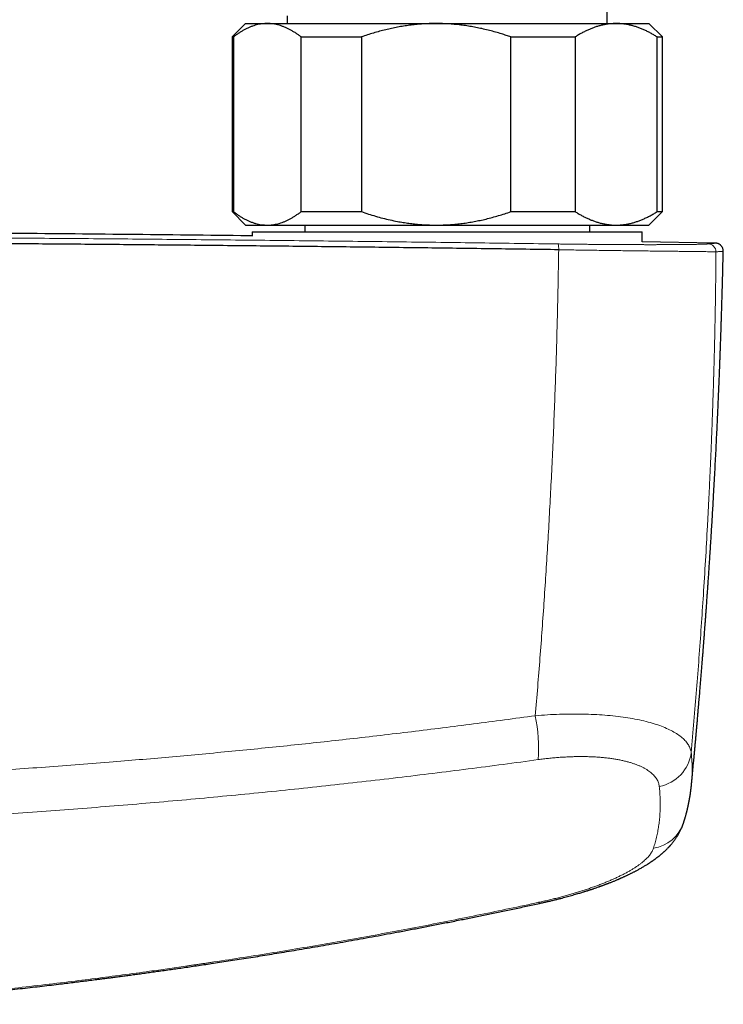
# Model space of a CAD drawing. Header units: millimetres. Extents: x 8 to 1269, y 12 to 684.
# Tile 20 of 50: x 691 to 744, y 313 to 386. Entities that reach past the tile are written whole.
import ezdxf

# ---------------------------------------------------------------- set-up
doc = ezdxf.new("R2010")
doc.units = ezdxf.units.MM

msp = doc.modelspace()

# ---------------------------------------------------------------- linework, layer by layer
at = {"color": 7, "linetype": 'Continuous', "lineweight": 30}
for p, q in [((734.9, 385.673), (734.9, 394.393)), ((711.1, 386.243), (711.1, 385.673)), ((708, 385.673), (707, 384.673)), ((708, 385.673), (709.616, 385.673)), ((709.616, 385.673), (722.174, 385.673)), ((722.174, 385.673), (735.558, 385.673)), ((735.558, 385.673), (738, 385.673)), ((739, 384.673), (738, 385.673)), ((707, 384.673), (707, 371.673)), ((707, 384.673), (707.102, 384.673)), ((707.102, 384.673), (707.102, 371.673)), ((712.13, 384.673), (716.614, 384.673)), ((712.13, 371.673), (712.13, 384.673)), ((716.614, 384.673), (716.614, 371.673)), ((727.733, 371.673), (727.733, 384.673)), ((727.733, 384.673), (732.512, 384.673)), ((732.512, 384.673), (732.512, 371.673)), ((738.603, 371.673), (738.603, 384.673)), ((738.603, 384.673), (739, 384.673)), ((739, 371.673), (739, 384.673)), ((707, 371.673), (708, 370.673)), ((707, 371.673), (707.102, 371.673)), ((712.13, 371.673), (716.614, 371.673)), ((727.733, 371.673), (732.512, 371.673)), ((738, 370.673), (739, 371.673)), ((738.603, 371.673), (739, 371.673)), ((708, 370.673), (709.616, 370.673)), ((708.5, 370.173), (708.5, 369.858)), ((708.5, 370.173), (708.5, 369.858)), ((708.5, 370.173), (737.5, 370.173)), ((709.616, 370.673), (722.174, 370.673)), ((712.4, 370.673), (712.4, 370.173)), ((722.174, 370.673), (735.558, 370.673)), ((733.6, 370.173), (733.6, 370.673)), ((735.558, 370.673), (738, 370.673)), ((737.5, 369.423), (737.5, 370.173)), ((737.5, 369.423), (737.5, 370.173)), ((742.921, 369.333), (737.5, 369.433)), ((742.921, 369.334), (742.924, 369.334)), ((743.524, 368.719), (743.524, 368.719)), ((741.158, 329.026), (741.156, 329.01))]:
    msp.add_line(p, q, dxfattribs=at)
at = {"color": 252, "linetype": 'Continuous', "lineweight": 0, "flags": 128}
msp.add_lwpolyline([(729.794, 320.278), (729.809, 320.253), (729.822, 320.232), (729.834, 320.217), (729.846, 320.206), (729.856, 320.201), (729.865, 320.2), (729.866, 320.2)], dxfattribs=at)
at = {"color": 252, "linetype": 'Continuous', "lineweight": 0}
for centre, radius, start, end in [((742.384, 368.674), 0.599, 1.0599, 88.68912), ((730.173, 368.93), 1.116, 355.25155, 17.69355), ((716.665, 331.678), 13.121, 356.58745, 10.93471), ((738.235, 331.782), 2.927, 280.44271, 352.85931), ((737.9, 327.084), 2.816, 278.8509, 341.22932)]:
    msp.add_arc(centre, radius, start, end, dxfattribs=at)
at = {"color": 7, "linetype": 'Continuous', "lineweight": 30}
for points, knots in [([(709.616, 385.673), (709.587, 385.673), (709.49, 385.672), (709.326, 385.662), (709.123, 385.636), (708.92, 385.596), (708.718, 385.544), (708.515, 385.479), (708.313, 385.4), (708.109, 385.309), (707.906, 385.204), (707.703, 385.088), (707.502, 384.961), (707.301, 384.823), (707.168, 384.723), (707.102, 384.673)], [0, 0, 0, 0, 0.034083, 0.113155, 0.192244, 0.271316, 0.350997, 0.430695, 0.510379, 0.591744, 0.673124, 0.754492, 0.836323, 0.918166, 1, 1, 1, 1]), ([(712.13, 384.673), (712.064, 384.723), (711.931, 384.824), (711.73, 384.962), (711.527, 385.09), (711.323, 385.206), (711.117, 385.312), (710.91, 385.404), (710.703, 385.484), (710.492, 385.551), (710.277, 385.605), (710.057, 385.644), (709.837, 385.669), (709.69, 385.672), (709.616, 385.673)], [0, 0, 0, 0, 0.082025, 0.164072, 0.246116, 0.328135, 0.410674, 0.493213, 0.574834, 0.656455, 0.742321, 0.82823, 0.914137, 1, 1, 1, 1]), ([(722.174, 385.673), (722.109, 385.673), (721.896, 385.672), (721.534, 385.662), (721.089, 385.636), (720.644, 385.597), (720.199, 385.546), (719.753, 385.481), (719.308, 385.403), (718.865, 385.313), (718.417, 385.211), (717.967, 385.095), (717.512, 384.965), (717.061, 384.826), (716.763, 384.724), (716.614, 384.673)], [0, 0, 0, 0, 0.0340833, 0.1126914, 0.1913334, 0.2699769, 0.3485872, 0.4282327, 0.5079082, 0.5875871, 0.6672373, 0.7504129, 0.8336137, 0.9168187, 1, 1, 1, 1]), ([(727.733, 384.673), (727.618, 384.713), (727.389, 384.791), (727.01, 384.912), (726.595, 385.035), (726.144, 385.157), (725.694, 385.266), (725.247, 385.363), (724.802, 385.446), (724.347, 385.518), (723.881, 385.579), (723.405, 385.625), (722.961, 385.654), (722.55, 385.67), (722.299, 385.672), (722.174, 385.673)], [0, 0, 0, 0, 0.064071, 0.128143, 0.210472, 0.292814, 0.375141, 0.454854, 0.53458, 0.614291, 0.698599, 0.782926, 0.867233, 0.933616, 1, 1, 1, 1]), ([(735.558, 385.673), (735.525, 385.673), (735.41, 385.672), (735.213, 385.662), (734.967, 385.637), (734.721, 385.598), (734.475, 385.545), (734.23, 385.48), (733.986, 385.402), (733.745, 385.313), (733.502, 385.211), (733.255, 385.096), (733.006, 384.966), (732.758, 384.826), (732.594, 384.724), (732.512, 384.673)], [0, 0, 0, 0, 0.031425, 0.110773, 0.190157, 0.269542, 0.348893, 0.42894, 0.508988, 0.58762, 0.666253, 0.749675, 0.833122, 0.916573, 1, 1, 1, 1]), ([(738.603, 384.673), (738.522, 384.723), (738.361, 384.824), (738.118, 384.962), (737.873, 385.09), (737.625, 385.206), (737.376, 385.312), (737.125, 385.404), (736.874, 385.484), (736.618, 385.551), (736.357, 385.605), (736.091, 385.644), (735.825, 385.669), (735.647, 385.672), (735.558, 385.673)], [0, 0, 0, 0, 0.082025, 0.164072, 0.246116, 0.328135, 0.410674, 0.493213, 0.574834, 0.656455, 0.742321, 0.82823, 0.914137, 1, 1, 1, 1]), ([(707.102, 371.673), (707.169, 371.623), (707.301, 371.523), (707.502, 371.385), (707.705, 371.257), (707.909, 371.14), (708.116, 371.035), (708.324, 370.941), (708.536, 370.86), (708.749, 370.793), (708.965, 370.74), (709.181, 370.702), (709.399, 370.678), (709.544, 370.675), (709.616, 370.673)], [0, 0, 0, 0, 0.081977, 0.163964, 0.245939, 0.32836, 0.410794, 0.493213, 0.577312, 0.661429, 0.745527, 0.830344, 0.915183, 1, 1, 1, 1]), ([(709.616, 370.673), (709.645, 370.673), (709.742, 370.674), (709.907, 370.685), (710.11, 370.711), (710.312, 370.75), (710.514, 370.802), (710.717, 370.868), (710.917, 370.945), (711.116, 371.034), (711.316, 371.136), (711.519, 371.252), (711.724, 371.381), (711.928, 371.521), (712.063, 371.622), (712.13, 371.673)], [0, 0, 0, 0, 0.034083, 0.113223, 0.192397, 0.271573, 0.350714, 0.430546, 0.510378, 0.588808, 0.667237, 0.750413, 0.833614, 0.916819, 1, 1, 1, 1]), ([(716.614, 371.673), (716.789, 371.614), (717.139, 371.495), (717.67, 371.334), (718.205, 371.188), (718.748, 371.058), (719.254, 370.953), (719.721, 370.871), (720.148, 370.808), (720.576, 370.756), (720.992, 370.718), (721.395, 370.692), (721.784, 370.676), (722.044, 370.674), (722.174, 370.673)], [0, 0, 0, 0, 0.097601, 0.195201, 0.293119, 0.391036, 0.490045, 0.56602, 0.642022, 0.718021, 0.793993, 0.862658, 0.931335, 1, 1, 1, 1]), ([(722.174, 370.673), (722.238, 370.673), (722.449, 370.674), (722.805, 370.685), (723.243, 370.709), (723.679, 370.747), (724.118, 370.797), (724.559, 370.86), (725.003, 370.936), (725.444, 371.025), (725.893, 371.127), (726.35, 371.243), (726.815, 371.375), (727.276, 371.517), (727.581, 371.621), (727.733, 371.673)], [0, 0, 0, 0, 0.034083, 0.111258, 0.188466, 0.265674, 0.342852, 0.422048, 0.501274, 0.580504, 0.659705, 0.744763, 0.829847, 0.914936, 1, 1, 1, 1]), ([(732.512, 371.673), (732.59, 371.625), (732.746, 371.527), (732.982, 371.393), (733.22, 371.268), (733.46, 371.154), (733.702, 371.05), (733.947, 370.957), (734.194, 370.877), (734.445, 370.808), (734.697, 370.753), (734.95, 370.712), (735.205, 370.685), (735.407, 370.674), (735.525, 370.673), (735.558, 370.673)], [0, 0, 0, 0, 0.079493, 0.158995, 0.238486, 0.318381, 0.398288, 0.47818, 0.559585, 0.641006, 0.722409, 0.804459, 0.886527, 0.968575, 1, 1, 1, 1]), ([(735.558, 370.673), (735.642, 370.675), (735.812, 370.677), (736.066, 370.7), (736.32, 370.735), (736.574, 370.785), (736.827, 370.849), (737.079, 370.927), (737.328, 371.016), (737.579, 371.12), (737.834, 371.237), (738.092, 371.371), (738.349, 371.515), (738.518, 371.62), (738.603, 371.673)], [0, 0, 0, 0, 0.081816, 0.16367, 0.245526, 0.327345, 0.409934, 0.492524, 0.573549, 0.654574, 0.740914, 0.827281, 0.913654, 1, 1, 1, 1]), ([(708.5, 369.869), (708.404, 369.871), (705.319, 369.911), (699.244, 369.975), (690.447, 370.058), (681.82, 370.124), (673.364, 370.174), (664.908, 370.21), (656.452, 370.231), (647.825, 370.239), (639.027, 370.231), (630.059, 370.207), (621.09, 370.167), (612.122, 370.111), (603.154, 370.038), (594.946, 369.958), (589.729, 369.896), (587.5, 369.87)], [0, 0, 0, 0, 0.002383, 0.0765, 0.150617, 0.2205, 0.290383, 0.360266, 0.43015, 0.500033, 0.574152, 0.648271, 0.72239, 0.796508, 0.870626, 0.944743, 1, 1, 1, 1]), ([(731.285, 368.837), (729.665, 368.86), (726.425, 368.907), (721.562, 368.971), (716.696, 369.031), (711.828, 369.087), (706.958, 369.139), (702.179, 369.186), (697.49, 369.229), (692.893, 369.266), (688.295, 369.3), (683.695, 369.331), (679.094, 369.357), (674.492, 369.38), (669.89, 369.4), (665.287, 369.415), (660.683, 369.427), (656.106, 369.436), (651.557, 369.44), (647.034, 369.441), (642.512, 369.439), (637.963, 369.433), (633.386, 369.423), (628.782, 369.41), (624.179, 369.393), (619.577, 369.372), (615.003, 369.347), (610.457, 369.32), (605.94, 369.289), (601.424, 369.254), (596.879, 369.216), (592.305, 369.173), (587.701, 369.127), (583.1, 369.077), (578.5, 369.023), (573.902, 368.966), (569.307, 368.905), (566.246, 368.861), (564.715, 368.84)], [0, 0, 0, 0, 0.0292677, 0.0585355, 0.0878036, 0.1170719, 0.1463404, 0.1756091, 0.2032055, 0.230802, 0.2583986, 0.2859954, 0.3135923, 0.3411894, 0.3687865, 0.3963837, 0.423981, 0.4515783, 0.4786829, 0.5057876, 0.5328922, 0.5599969, 0.5875944, 0.6151918, 0.6427893, 0.6703867, 0.697984, 0.7250885, 0.7521929, 0.7792972, 0.8064015, 0.8340588, 0.8617159, 0.889373, 0.9170299, 0.9446868, 0.9723434, 1, 1, 1, 1]), ([(743.525, 368.719), (743.525, 368.745), (743.524, 368.795), (743.512, 368.868), (743.492, 368.934), (743.468, 368.993), (743.44, 369.044), (743.408, 369.092), (743.374, 369.133), (743.34, 369.168), (743.317, 369.188), (743.304, 369.199), (743.292, 369.208), (743.276, 369.22), (743.256, 369.235), (743.233, 369.249), (743.207, 369.263), (743.18, 369.277), (743.15, 369.29), (743.117, 369.302), (743.082, 369.312), (743.045, 369.321), (743.006, 369.328), (742.965, 369.333), (742.938, 369.334), (742.924, 369.334)], [0, 0, 0, 0, 0.037901, 0.074311, 0.108707, 0.140663, 0.169872, 0.196145, 0.229779, 0.255654, 0.27356, 0.279535, 0.283574, 0.300362, 0.324281, 0.355856, 0.395301, 0.442718, 0.498157, 0.561647, 0.633197, 0.712813, 0.800489, 0.896221, 1, 1, 1, 1]), ([(741.159, 329.025), (741.16, 329.034), (741.163, 329.059), (741.168, 329.122), (741.178, 329.216), (741.189, 329.34), (741.202, 329.473), (741.215, 329.609), (741.229, 329.76), (741.245, 329.925), (741.262, 330.104), (741.279, 330.287), (741.298, 330.482), (741.317, 330.693), (741.339, 330.923), (741.362, 331.17), (741.386, 331.435), (741.412, 331.715), (741.438, 332.005), (741.465, 332.3), (741.491, 332.591), (741.517, 332.878), (741.544, 333.186), (741.573, 333.511), (741.603, 333.851), (741.631, 334.174), (741.656, 334.466), (741.679, 334.729), (741.699, 334.966), (741.719, 335.198), (741.739, 335.431), (741.759, 335.668), (741.788, 336.018), (741.827, 336.488), (741.876, 337.083), (741.926, 337.694), (741.964, 338.173), (741.99, 338.506), (742.004, 338.682), (742.017, 338.841), (742.028, 338.982), (742.037, 339.098), (742.044, 339.191), (742.05, 339.264), (742.055, 339.326), (742.059, 339.379), (742.062, 339.425), (742.067, 339.49), (742.074, 339.585), (742.084, 339.709), (742.094, 339.845), (742.106, 339.991), (742.118, 340.149), (742.131, 340.33), (742.147, 340.535), (742.164, 340.766), (742.183, 341.014), (742.202, 341.277), (742.222, 341.555), (742.244, 341.849), (742.266, 342.159), (742.29, 342.485), (742.314, 342.826), (742.339, 343.184), (742.365, 343.556), (742.392, 343.937), (742.418, 344.325), (742.445, 344.72), (742.472, 345.128), (742.5, 345.551), (742.529, 345.982), (742.557, 346.42), (742.585, 346.861), (742.613, 347.305), (742.64, 347.746), (742.667, 348.183), (742.698, 348.697), (742.733, 349.285), (742.772, 349.946), (742.813, 350.668), (742.856, 351.449), (742.901, 352.285), (742.944, 353.103), (742.985, 353.901), (743.023, 354.681), (743.06, 355.443), (743.094, 356.185), (743.126, 356.881), (743.154, 357.532), (743.175, 358.019), (743.19, 358.371), (743.199, 358.59), (743.208, 358.797), (743.216, 358.996), (743.224, 359.186), (743.231, 359.367), (743.237, 359.534), (743.243, 359.686), (743.249, 359.823), (743.254, 359.944), (743.258, 360.048), (743.261, 360.138), (743.264, 360.214), (743.266, 360.278), (743.268, 360.325), (743.27, 360.366), (743.271, 360.406), (743.273, 360.458), (743.276, 360.522), (743.279, 360.598), (743.282, 360.686), (743.286, 360.79), (743.29, 360.911), (743.296, 361.051), (743.301, 361.208), (743.308, 361.381), (743.314, 361.563), (743.321, 361.755), (743.328, 361.956), (743.336, 362.169), (743.343, 362.397), (743.352, 362.638), (743.36, 362.892), (743.369, 363.17), (743.379, 363.472), (743.39, 363.8), (743.401, 364.144), (743.412, 364.504), (743.423, 364.881), (743.435, 365.274), (743.447, 365.684), (743.458, 366.111), (743.47, 366.554), (743.482, 367.011), (743.494, 367.481), (743.506, 367.965), (743.516, 368.379), (743.522, 368.632), (743.524, 368.719)], [0, 0, 0, 0, 0.00067, 0.001849, 0.00461, 0.007689, 0.011024, 0.014405, 0.017813, 0.022198, 0.026627, 0.031101, 0.035848, 0.04106, 0.046738, 0.05288, 0.05935, 0.066267, 0.073559, 0.080739, 0.088041, 0.095118, 0.101971, 0.110799, 0.119226, 0.127254, 0.134885, 0.141048, 0.146927, 0.152698, 0.158544, 0.164465, 0.170461, 0.184891, 0.199737, 0.214998, 0.230675, 0.235491, 0.239878, 0.243834, 0.247359, 0.250454, 0.252507, 0.254314, 0.255876, 0.257191, 0.258264, 0.259304, 0.262087, 0.265334, 0.268626, 0.272281, 0.276233, 0.280465, 0.285867, 0.291666, 0.297862, 0.304454, 0.311443, 0.318829, 0.326612, 0.334791, 0.343368, 0.352341, 0.361712, 0.371479, 0.381052, 0.390978, 0.401258, 0.411891, 0.422876, 0.433779, 0.44499, 0.456203, 0.467311, 0.478315, 0.489213, 0.506128, 0.522785, 0.539183, 0.560741, 0.581835, 0.602466, 0.622634, 0.64234, 0.661583, 0.680363, 0.698682, 0.714419, 0.729798, 0.735664, 0.74122, 0.746459, 0.751382, 0.756342, 0.760933, 0.765155, 0.769007, 0.77249, 0.775603, 0.7782, 0.780469, 0.782409, 0.784021, 0.785304, 0.786072, 0.787082, 0.788402, 0.79003, 0.791968, 0.794215, 0.796771, 0.79994, 0.803512, 0.807507, 0.811924, 0.816764, 0.821531, 0.826647, 0.832113, 0.837928, 0.844094, 0.850609, 0.857475, 0.865431, 0.873812, 0.882617, 0.891846, 0.901499, 0.911578, 0.922081, 0.93301, 0.944365, 0.956145, 0.96813, 0.980526, 0.993333, 1, 1, 1, 1]), ([(740.567, 326.177), (740.571, 326.191), (740.58, 326.216), (740.591, 326.253), (740.601, 326.284), (740.61, 326.311), (740.617, 326.333), (740.622, 326.351), (740.629, 326.373), (740.637, 326.399), (740.647, 326.431), (740.657, 326.464), (740.667, 326.496), (740.675, 326.526), (740.684, 326.553), (740.692, 326.583), (740.704, 326.624), (740.719, 326.678), (740.738, 326.742), (740.753, 326.799), (740.766, 326.847), (740.776, 326.885), (740.787, 326.925), (740.797, 326.965), (740.807, 327.003), (740.816, 327.037), (740.823, 327.067), (740.83, 327.093), (740.835, 327.115), (740.84, 327.135), (740.846, 327.16), (740.853, 327.19), (740.862, 327.224), (740.87, 327.26), (740.879, 327.298), (740.889, 327.342), (740.9, 327.392), (740.912, 327.446), (740.924, 327.502), (740.935, 327.551), (740.943, 327.592), (740.949, 327.622), (740.955, 327.65), (740.961, 327.68), (740.967, 327.712), (740.974, 327.748), (740.982, 327.789), (740.991, 327.834), (741, 327.88), (741.008, 327.925), (741.016, 327.972), (741.025, 328.024), (741.034, 328.077), (741.043, 328.13), (741.052, 328.183), (741.06, 328.237), (741.068, 328.288), (741.075, 328.336), (741.082, 328.382), (741.089, 328.431), (741.096, 328.478), (741.101, 328.52), (741.106, 328.554), (741.11, 328.585), (741.113, 328.611), (741.116, 328.634), (741.119, 328.655), (741.121, 328.676), (741.124, 328.701), (741.128, 328.731), (741.132, 328.767), (741.137, 328.808), (741.142, 328.854), (741.147, 328.906), (741.153, 328.964), (741.157, 329.004), (741.159, 329.025)], [0, 0, 0, 0, 0.014748, 0.027809, 0.039181, 0.048865, 0.056862, 0.063171, 0.068768, 0.079703, 0.091513, 0.103802, 0.115661, 0.125967, 0.135171, 0.145615, 0.157628, 0.179541, 0.202954, 0.226906, 0.240581, 0.253924, 0.267702, 0.283487, 0.296248, 0.308557, 0.31927, 0.328385, 0.335904, 0.342655, 0.350128, 0.361631, 0.37448, 0.387158, 0.399075, 0.415389, 0.433041, 0.452092, 0.472039, 0.492306, 0.504054, 0.514475, 0.523845, 0.534019, 0.545348, 0.557829, 0.571232, 0.588759, 0.604842, 0.619717, 0.635151, 0.654689, 0.673561, 0.690907, 0.709183, 0.728818, 0.747549, 0.762398, 0.77816, 0.795364, 0.813676, 0.82691, 0.838687, 0.849006, 0.858651, 0.865455, 0.87257, 0.879996, 0.888156, 0.89844, 0.910955, 0.924798, 0.940624, 0.958433, 0.978225, 1, 1, 1, 1]), ([(729.866, 320.2), (729.964, 320.222), (730.156, 320.264), (730.437, 320.328), (730.706, 320.391), (730.961, 320.453), (731.203, 320.513), (731.431, 320.571), (731.645, 320.627), (731.847, 320.682), (732.048, 320.737), (732.246, 320.792), (732.44, 320.847), (732.618, 320.899), (732.779, 320.947), (732.925, 320.991), (733.053, 321.031), (733.165, 321.065), (733.26, 321.095), (733.343, 321.122), (733.404, 321.141), (733.447, 321.155), (733.475, 321.164), (733.5, 321.172), (733.521, 321.179), (733.542, 321.186), (733.568, 321.194), (733.606, 321.207), (733.657, 321.224), (733.721, 321.245), (733.793, 321.269), (733.868, 321.294), (733.959, 321.325), (734.063, 321.361), (734.181, 321.402), (734.277, 321.436), (734.349, 321.461), (734.395, 321.478), (734.436, 321.493), (734.471, 321.505), (734.502, 321.517), (734.536, 321.529), (734.577, 321.544), (734.628, 321.563), (734.688, 321.585), (734.749, 321.608), (734.816, 321.634), (734.885, 321.66), (734.953, 321.686), (735.012, 321.709), (735.079, 321.735), (735.16, 321.767), (735.254, 321.804), (735.352, 321.844), (735.45, 321.884), (735.549, 321.925), (735.633, 321.961), (735.698, 321.988), (735.743, 322.007), (735.78, 322.023), (735.813, 322.038), (735.852, 322.055), (735.902, 322.077), (735.965, 322.104), (736.035, 322.136), (736.113, 322.171), (736.196, 322.208), (736.279, 322.247), (736.358, 322.284), (736.436, 322.321), (736.514, 322.358), (736.594, 322.397), (736.673, 322.436), (736.752, 322.476), (736.833, 322.517), (736.912, 322.558), (736.988, 322.597), (737.066, 322.638), (737.15, 322.684), (737.248, 322.737), (737.354, 322.797), (737.466, 322.86), (737.574, 322.923), (737.674, 322.983), (737.78, 323.047), (737.895, 323.119), (737.992, 323.182), (738.06, 323.226), (738.102, 323.254), (738.147, 323.284), (738.192, 323.315), (738.235, 323.344), (738.276, 323.372), (738.316, 323.401), (738.358, 323.43), (738.399, 323.46), (738.434, 323.485), (738.463, 323.506), (738.487, 323.524), (738.513, 323.544), (738.55, 323.571), (738.594, 323.604), (738.641, 323.641), (738.685, 323.675), (738.728, 323.709), (738.773, 323.745), (738.823, 323.786), (738.877, 323.83), (738.929, 323.874), (738.981, 323.918), (739.03, 323.962), (739.08, 324.006), (739.126, 324.048), (739.174, 324.092), (739.223, 324.139), (739.275, 324.189), (739.33, 324.243), (739.382, 324.295), (739.427, 324.341), (739.465, 324.381), (739.499, 324.417), (739.534, 324.455), (739.571, 324.496), (739.611, 324.542), (739.662, 324.601), (739.719, 324.668), (739.776, 324.739), (739.829, 324.805), (739.879, 324.871), (739.929, 324.939), (739.979, 325.011), (740.052, 325.117), (740.144, 325.261), (740.252, 325.448), (740.336, 325.61), (740.396, 325.739), (740.436, 325.83), (740.465, 325.898), (740.483, 325.944), (740.493, 325.97), (740.503, 325.995), (740.514, 326.026), (740.528, 326.065), (740.547, 326.117), (740.56, 326.156), (740.567, 326.177)], [0, 0, 0, 0, 0.0196418, 0.0385041, 0.0565876, 0.0738924, 0.0904182, 0.1058905, 0.1206106, 0.134578, 0.147792, 0.1625396, 0.1762172, 0.1888234, 0.200357, 0.2108165, 0.2202007, 0.228154, 0.2351401, 0.2411979, 0.2463288, 0.2486463, 0.2507092, 0.2525174, 0.2540709, 0.2553839, 0.2571094, 0.2599452, 0.2637395, 0.2684932, 0.2740681, 0.279748, 0.2854315, 0.2943701, 0.3033183, 0.312223, 0.316258, 0.3198407, 0.3229703, 0.3256466, 0.3278691, 0.3303019, 0.333456, 0.3374464, 0.3422735, 0.347267, 0.3518345, 0.3582213, 0.3635254, 0.3679435, 0.3723706, 0.3795661, 0.3874203, 0.395285, 0.4034007, 0.4115985, 0.4198115, 0.4242701, 0.4280214, 0.431049, 0.4335731, 0.4364786, 0.4410008, 0.4463387, 0.4523856, 0.4592321, 0.4664254, 0.4739348, 0.4810501, 0.487538, 0.4947075, 0.5019551, 0.5091635, 0.5162983, 0.523722, 0.5314478, 0.538566, 0.5449834, 0.5535486, 0.5627309, 0.5733198, 0.5846588, 0.5958058, 0.6058432, 0.6149927, 0.6284537, 0.6418297, 0.645667, 0.6501743, 0.6553247, 0.6603419, 0.6648926, 0.6692566, 0.6738258, 0.6784012, 0.6831006, 0.6875895, 0.6904093, 0.6927848, 0.6957245, 0.699367, 0.7053144, 0.7108179, 0.7158079, 0.7207723, 0.7258295, 0.7319036, 0.7385485, 0.7452664, 0.7508315, 0.7573124, 0.7635851, 0.7692383, 0.7747324, 0.7809259, 0.7881036, 0.795462, 0.8025237, 0.808581, 0.8131123, 0.8176677, 0.8223461, 0.8272694, 0.832912, 0.8391848, 0.8485838, 0.8568922, 0.8642698, 0.8715227, 0.8792447, 0.8871023, 0.8950009, 0.9136057, 0.9324837, 0.9516745, 0.9605205, 0.9691701, 0.9768709, 0.9792613, 0.9816033, 0.9838971, 0.986342, 0.9897909, 0.9943428, 1, 1, 1, 1]), ([(679.186, 312.69), (679.312, 312.7), (679.579, 312.722), (679.983, 312.755), (680.394, 312.789), (680.791, 312.823), (681.174, 312.856), (681.54, 312.887), (681.89, 312.918), (682.222, 312.947), (682.54, 312.976), (682.85, 313.004), (683.159, 313.032), (684.101, 313.118), (685.179, 313.22), (686.391, 313.34), (687.107, 313.412), (687.823, 313.486), (688.539, 313.561), (689.254, 313.637), (689.965, 313.714), (690.688, 313.793), (691.418, 313.875), (692.153, 313.959), (692.869, 314.042), (693.567, 314.124), (694.205, 314.201), (694.785, 314.271), (695.309, 314.335), (695.821, 314.399), (696.321, 314.462), (696.744, 314.515), (697.1, 314.561), (697.398, 314.599), (697.714, 314.64), (698.048, 314.683), (698.399, 314.729), (698.767, 314.778), (699.154, 314.829), (699.557, 314.883), (699.979, 314.94), (700.418, 315), (700.874, 315.063), (701.348, 315.129), (701.839, 315.198), (702.333, 315.267), (702.829, 315.338), (703.326, 315.41), (703.837, 315.484), (704.363, 315.561), (704.904, 315.641), (705.476, 315.727), (706.081, 315.819), (706.719, 315.916), (707.375, 316.018), (708.048, 316.123), (708.734, 316.232), (709.433, 316.343), (710.145, 316.459), (710.873, 316.578), (711.623, 316.703), (712.395, 316.832), (713.19, 316.968), (714.001, 317.107), (714.83, 317.252), (715.676, 317.402), (716.54, 317.556), (717.42, 317.716), (718.318, 317.881), (719.233, 318.052), (720.165, 318.228), (721.115, 318.409), (722.081, 318.597), (723.064, 318.79), (724.036, 318.984), (724.996, 319.178), (725.942, 319.371), (726.903, 319.57), (727.878, 319.775), (728.867, 319.985), (729.531, 320.128), (729.865, 320.2)], [0, 0, 0, 0, 0.007377, 0.015679, 0.023668, 0.031483, 0.038973, 0.04614, 0.052983, 0.059503, 0.065613, 0.071661, 0.077709, 0.083757, 0.126959, 0.140986, 0.155013, 0.169041, 0.183069, 0.197097, 0.211098, 0.224849, 0.239629, 0.254048, 0.268107, 0.281804, 0.295141, 0.305678, 0.315978, 0.326042, 0.335869, 0.345461, 0.350978, 0.356842, 0.363052, 0.369609, 0.376513, 0.383763, 0.39136, 0.399304, 0.407594, 0.416231, 0.425215, 0.434545, 0.444223, 0.454247, 0.46374, 0.473525, 0.483601, 0.493968, 0.504628, 0.515578, 0.52783, 0.540427, 0.55337, 0.566659, 0.580294, 0.594022, 0.608083, 0.622479, 0.637209, 0.652583, 0.668306, 0.684377, 0.700796, 0.717564, 0.73468, 0.752146, 0.76996, 0.788124, 0.806637, 0.8255, 0.844713, 0.864277, 0.884191, 0.902754, 0.921612, 0.940765, 0.960214, 0.979959, 1, 1, 1, 1])]:
    msp.add_open_spline(points, degree=3, knots=knots, dxfattribs=at)
at = {"color": 252, "linetype": 'Continuous', "lineweight": 0}
for points, knots in [([(731.236, 369.269), (729.3, 369.296), (725.428, 369.351), (719.615, 369.425), (713.798, 369.494), (707.979, 369.557), (702.156, 369.614), (696.331, 369.665), (690.503, 369.711), (684.907, 369.749), (679.542, 369.78), (674.409, 369.806), (669.275, 369.827), (664.346, 369.842), (659.621, 369.854), (655.283, 369.861), (651.867, 369.864), (649.702, 369.865), (648.749, 369.865), (648.364, 369.865), (648.222, 369.865), (648.177, 369.865), (648.133, 369.865), (648.089, 369.865), (648.044, 369.865), (647.883, 369.865), (647.593, 369.865), (647.161, 369.865), (646.692, 369.865), (646.185, 369.865), (645.642, 369.864), (645.073, 369.864), (644.48, 369.864), (643.865, 369.863), (643.217, 369.863), (642.535, 369.862), (641.791, 369.862), (640.982, 369.861), (640.104, 369.86), (639.185, 369.858), (638.224, 369.857), (637.222, 369.855), (636.18, 369.853), (635.095, 369.851), (633.99, 369.848), (632.864, 369.845), (631.719, 369.842), (630.536, 369.839), (629.317, 369.835), (628.06, 369.831), (626.792, 369.827), (625.513, 369.822), (624.226, 369.817), (622.906, 369.811), (621.553, 369.805), (620.166, 369.799), (618.747, 369.792), (617.295, 369.785), (615.809, 369.777), (614.291, 369.768), (612.686, 369.759), (610.992, 369.748), (609.281, 369.737), (608.081, 369.729), (607.405, 369.724), (607.192, 369.723), (606.979, 369.721), (606.765, 369.72), (606.551, 369.718), (605.709, 369.712), (604.255, 369.702), (602.205, 369.686), (600.202, 369.67), (598.245, 369.654), (596.345, 369.637), (594.502, 369.62), (592.715, 369.604), (590.973, 369.587), (589.265, 369.57), (587.591, 369.553), (585.951, 369.536), (584.359, 369.519), (582.812, 369.502), (581.312, 369.485), (579.859, 369.468), (578.452, 369.451), (577.092, 369.435), (575.778, 369.419), (574.51, 369.403), (573.289, 369.387), (572.114, 369.372), (570.985, 369.357), (569.931, 369.343), (568.95, 369.33), (568.037, 369.317), (567.164, 369.305), (566.329, 369.294), (565.533, 369.282), (565.016, 369.275), (564.764, 369.271)], [0, 0, 0, 0, 0.034999, 0.069998, 0.104998, 0.139997, 0.174997, 0.209997, 0.244997, 0.279997, 0.310798, 0.341598, 0.372398, 0.403199, 0.430303, 0.457407, 0.481259, 0.491754, 0.496371, 0.498403, 0.498669, 0.498935, 0.499201, 0.499467, 0.499733, 0.5, 0.502366, 0.504956, 0.50777, 0.510807, 0.514068, 0.517552, 0.521042, 0.524731, 0.528619, 0.532705, 0.536991, 0.542008, 0.547273, 0.552785, 0.558545, 0.564553, 0.570808, 0.57731, 0.584061, 0.590705, 0.597573, 0.604664, 0.611979, 0.619518, 0.62728, 0.634803, 0.642526, 0.650446, 0.658566, 0.666885, 0.675402, 0.684118, 0.693032, 0.702146, 0.711458, 0.721931, 0.732644, 0.742271, 0.743546, 0.744823, 0.746104, 0.747388, 0.748675, 0.749966, 0.762554, 0.774865, 0.786899, 0.798655, 0.810135, 0.82114, 0.831878, 0.842348, 0.852551, 0.862687, 0.872544, 0.882124, 0.891424, 0.900447, 0.909191, 0.917657, 0.925845, 0.933754, 0.941385, 0.948738, 0.955812, 0.962608, 0.969126, 0.974857, 0.980353, 0.985615, 0.990644, 0.995439, 1, 1, 1, 1]), ([(742.398, 369.273), (742.379, 369.272), (742.342, 369.269), (742.264, 369.264), (742.17, 369.259), (742.058, 369.255), (741.93, 369.251), (741.787, 369.247), (741.629, 369.243), (741.455, 369.24), (741.264, 369.236), (741.056, 369.233), (740.832, 369.23), (740.591, 369.227), (740.336, 369.225), (740.089, 369.223), (739.855, 369.221), (739.639, 369.22), (739.391, 369.219), (739.166, 369.218), (739.009, 369.218), (738.952, 369.217), (738.939, 369.217), (738.925, 369.217), (738.911, 369.217), (738.897, 369.217), (738.883, 369.217), (738.869, 369.217), (738.849, 369.217), (738.82, 369.217), (738.78, 369.217), (738.731, 369.217), (738.667, 369.217), (738.587, 369.217), (738.488, 369.217), (738.374, 369.216), (738.245, 369.216), (738.101, 369.216), (737.94, 369.216), (737.802, 369.216), (737.693, 369.217), (737.617, 369.217), (737.539, 369.217), (737.458, 369.217), (737.374, 369.217), (737.291, 369.217), (737.214, 369.217), (737.101, 369.218), (736.95, 369.218), (736.749, 369.219), (736.544, 369.22), (736.337, 369.22), (736.137, 369.221), (735.951, 369.222), (735.78, 369.223), (735.659, 369.224), (735.58, 369.224), (735.54, 369.225), (735.501, 369.225), (735.462, 369.225), (735.424, 369.225), (735.278, 369.226), (735.021, 369.228), (734.65, 369.231), (734.274, 369.234), (733.893, 369.237), (733.507, 369.241), (733.125, 369.245), (732.747, 369.249), (732.373, 369.254), (731.996, 369.259), (731.617, 369.264), (731.363, 369.267), (731.236, 369.269)], [0, 0, 0, 0, 0.028163, 0.056287, 0.084378, 0.112439, 0.140474, 0.167987, 0.19548, 0.222957, 0.250421, 0.278349, 0.30627, 0.334189, 0.362111, 0.390042, 0.410534, 0.431037, 0.451554, 0.478663, 0.490604, 0.491777, 0.49295, 0.494124, 0.495297, 0.496471, 0.497644, 0.498818, 0.499992, 0.502652, 0.506002, 0.51004, 0.514766, 0.521667, 0.529649, 0.538713, 0.548858, 0.560082, 0.572386, 0.585769, 0.591208, 0.596808, 0.602567, 0.608486, 0.614565, 0.620803, 0.626574, 0.631117, 0.645071, 0.658536, 0.673242, 0.687317, 0.700762, 0.713575, 0.72433, 0.734598, 0.737206, 0.739781, 0.742323, 0.744831, 0.747306, 0.749747, 0.773082, 0.796414, 0.819743, 0.843073, 0.866407, 0.889747, 0.911762, 0.93379, 0.955836, 0.977904, 1, 1, 1, 1]), ([(742.924, 369.334), (742.929, 369.334), (742.94, 369.333), (742.935, 369.331), (742.912, 369.327), (742.872, 369.322), (742.814, 369.315), (742.737, 369.307), (742.643, 369.297), (742.531, 369.286), (742.442, 369.278), (742.398, 369.273)], [0, 0, 0, 0, 0.109199, 0.218398, 0.329844, 0.441328, 0.55287, 0.664489, 0.776204, 0.888035, 1, 1, 1, 1]), ([(729.549, 334.167), (729.608, 334.882), (729.728, 336.313), (729.896, 338.461), (730.057, 340.614), (730.208, 342.772), (730.349, 344.92), (730.481, 347.06), (730.602, 349.191), (730.715, 351.326), (730.82, 353.479), (730.916, 355.65), (731.002, 357.84), (731.079, 360.033), (731.146, 362.23), (731.203, 364.43), (731.251, 366.634), (731.274, 368.102), (731.285, 368.837)], [0, 0, 0, 0, 0.061382, 0.12294, 0.184677, 0.246591, 0.308684, 0.369841, 0.431172, 0.492676, 0.554354, 0.61747, 0.680768, 0.744248, 0.80791, 0.871756, 0.935786, 1, 1, 1, 1]), ([(742.983, 368.685), (742.953, 368.686), (742.892, 368.688), (742.75, 368.69), (742.571, 368.693), (742.352, 368.696), (742.095, 368.699), (741.8, 368.703), (741.468, 368.707), (741.099, 368.711), (740.695, 368.716), (740.256, 368.72), (739.782, 368.726), (739.299, 368.731), (738.813, 368.737), (738.33, 368.742), (737.826, 368.748), (737.303, 368.754), (736.762, 368.761), (736.204, 368.768), (735.63, 368.775), (735.042, 368.783), (734.441, 368.791), (733.828, 368.8), (733.205, 368.808), (732.572, 368.818), (731.932, 368.827), (731.501, 368.834), (731.285, 368.837)], [0, 0, 0, 0, 0.041799, 0.083521, 0.12518, 0.166789, 0.208358, 0.2499, 0.291427, 0.332953, 0.374495, 0.416073, 0.457711, 0.499439, 0.535239, 0.571014, 0.606769, 0.642508, 0.678235, 0.713951, 0.74966, 0.785366, 0.821074, 0.856791, 0.892527, 0.928295, 0.964112, 1, 1, 1, 1]), ([(741.14, 331.418), (741.208, 332.2), (741.346, 333.765), (741.538, 336.112), (741.719, 338.457), (741.888, 340.802), (742.051, 343.225), (742.206, 345.725), (742.308, 347.537), (742.364, 348.584), (742.379, 348.867), (742.394, 349.151), (742.408, 349.434), (742.423, 349.717), (742.436, 349.988), (742.449, 350.242), (742.463, 350.526), (742.479, 350.86), (742.498, 351.255), (742.517, 351.668), (742.536, 352.085), (742.555, 352.505), (742.574, 352.927), (742.593, 353.364), (742.611, 353.797), (742.629, 354.225), (742.641, 354.53), (742.649, 354.733), (742.653, 354.833), (742.657, 354.944), (742.662, 355.058), (742.666, 355.171), (742.671, 355.282), (742.675, 355.392), (742.682, 355.592), (742.693, 355.877), (742.707, 356.24), (742.719, 356.584), (742.73, 356.91), (742.741, 357.215), (742.751, 357.5), (742.759, 357.765), (742.768, 358.012), (742.775, 358.242), (742.782, 358.455), (742.788, 358.651), (742.793, 358.828), (742.798, 358.986), (742.802, 359.115), (742.805, 359.218), (742.807, 359.299), (742.809, 359.356), (742.81, 359.396), (742.811, 359.437), (742.813, 359.493), (742.815, 359.564), (742.817, 359.634), (742.819, 359.704), (742.825, 359.913), (742.835, 360.258), (742.848, 360.736), (742.86, 361.201), (742.872, 361.695), (742.884, 362.215), (742.896, 362.758), (742.907, 363.282), (742.915, 363.674), (742.92, 363.935), (742.922, 364.06), (742.924, 364.173), (742.926, 364.283), (742.928, 364.402), (742.931, 364.542), (742.934, 364.701), (742.937, 364.883), (742.94, 365.08), (742.943, 365.263), (742.946, 365.43), (742.948, 365.578), (742.95, 365.732), (742.952, 365.892), (742.955, 366.058), (742.957, 366.228), (742.959, 366.394), (742.962, 366.606), (742.965, 366.859), (742.969, 367.155), (742.972, 367.441), (742.975, 367.718), (742.977, 367.984), (742.979, 368.233), (742.981, 368.465), (742.983, 368.614), (742.983, 368.685)], [0, 0, 0, 0, 0.062658, 0.125333, 0.188024, 0.250733, 0.313459, 0.38248, 0.451525, 0.459121, 0.466718, 0.474315, 0.481912, 0.48951, 0.497108, 0.503723, 0.509899, 0.520005, 0.530601, 0.541688, 0.553266, 0.564192, 0.575522, 0.587257, 0.599394, 0.61041, 0.621738, 0.624, 0.626756, 0.62986, 0.632926, 0.635954, 0.638944, 0.641896, 0.64481, 0.655083, 0.664852, 0.674117, 0.682877, 0.691133, 0.69875, 0.705881, 0.712526, 0.718684, 0.724453, 0.729719, 0.734479, 0.738736, 0.742488, 0.744918, 0.747077, 0.748965, 0.74954, 0.75033, 0.752232, 0.754127, 0.756016, 0.757899, 0.759776, 0.772931, 0.78578, 0.798322, 0.810558, 0.825688, 0.84032, 0.854457, 0.868097, 0.872003, 0.875556, 0.878217, 0.881162, 0.884393, 0.887908, 0.892417, 0.897321, 0.902621, 0.908316, 0.912147, 0.916138, 0.920289, 0.9246, 0.929072, 0.933704, 0.93836, 0.942499, 0.950873, 0.958841, 0.966403, 0.974055, 0.981241, 0.98796, 0.994213, 1, 1, 1, 1]), ([(743.524, 368.719), (743.523, 368.719), (743.523, 368.72), (743.5, 368.719), (743.46, 368.717), (743.401, 368.713), (743.325, 368.708), (743.23, 368.702), (743.118, 368.695), (743.028, 368.689), (742.983, 368.685)], [0, 0, 0, 0, 0.0961283, 0.2250096, 0.3539349, 0.4829264, 0.6120066, 0.7411976, 0.8705214, 1, 1, 1, 1]), ([(566.451, 334.167), (567.338, 334.046), (569.108, 333.804), (571.766, 333.458), (574.423, 333.124), (577.079, 332.803), (579.732, 332.495), (582.333, 332.206), (584.883, 331.934), (587.389, 331.678), (589.901, 331.432), (592.419, 331.198), (594.937, 330.974), (597.456, 330.761), (599.975, 330.559), (602.494, 330.368), (605.013, 330.187), (607.517, 330.019), (610.006, 329.861), (612.483, 329.715), (614.961, 329.579), (617.456, 329.453), (619.968, 329.336), (622.496, 329.228), (625.026, 329.131), (627.558, 329.044), (630.076, 328.968), (632.58, 328.902), (635.07, 328.846), (637.561, 328.801), (640.07, 328.765), (642.596, 328.738), (645.141, 328.722), (647.684, 328.716), (650.226, 328.719), (652.767, 328.733), (655.308, 328.757), (657.847, 328.792), (660.384, 328.836), (662.919, 328.891), (665.453, 328.956), (667.987, 329.031), (670.506, 329.116), (673.008, 329.211), (675.495, 329.315), (677.981, 329.429), (680.484, 329.553), (683.002, 329.689), (685.535, 329.837), (688.067, 329.995), (690.595, 330.163), (693.121, 330.343), (695.645, 330.532), (698.062, 330.724), (700.374, 330.917), (702.579, 331.11), (704.783, 331.311), (706.986, 331.52), (709.184, 331.737), (711.377, 331.963), (713.566, 332.196), (715.791, 332.442), (718.053, 332.702), (720.35, 332.975), (722.649, 333.257), (724.949, 333.55), (727.249, 333.852), (728.782, 334.062), (729.549, 334.167)], [0, 0, 0, 0, 0.016498, 0.032971, 0.049417, 0.065836, 0.082225, 0.098585, 0.113981, 0.129387, 0.144876, 0.160356, 0.175827, 0.191289, 0.206741, 0.222183, 0.237614, 0.253035, 0.268176, 0.283321, 0.298471, 0.313625, 0.329058, 0.344496, 0.359938, 0.375384, 0.390834, 0.406012, 0.421194, 0.436379, 0.451568, 0.467071, 0.482576, 0.498084, 0.513568, 0.529051, 0.544535, 0.560021, 0.575474, 0.590929, 0.606384, 0.621841, 0.637298, 0.65248, 0.667663, 0.682847, 0.698031, 0.713526, 0.729021, 0.744517, 0.759993, 0.775459, 0.79093, 0.806404, 0.819947, 0.833492, 0.847039, 0.860588, 0.874138, 0.887616, 0.901109, 0.914623, 0.928802, 0.943002, 0.957222, 0.971463, 0.985722, 1, 1, 1, 1]), ([(729.549, 334.167), (729.85, 334.19), (730.453, 334.236), (731.346, 334.275), (732.224, 334.294), (733.084, 334.288), (733.921, 334.26), (734.732, 334.209), (735.513, 334.135), (736.259, 334.038), (736.966, 333.919), (737.63, 333.777), (738.245, 333.613), (738.806, 333.43), (739.31, 333.228), (739.758, 333.009), (740.146, 332.775), (740.474, 332.526), (740.74, 332.265), (740.941, 331.992), (741.083, 331.71), (741.121, 331.515), (741.14, 331.418)], [0, 0, 0, 0, 0.049751, 0.099486, 0.149223, 0.198975, 0.248758, 0.298587, 0.348485, 0.398483, 0.448626, 0.49897, 0.54937, 0.599662, 0.649882, 0.700047, 0.750166, 0.800237, 0.850256, 0.900222, 0.950133, 1, 1, 1, 1]), ([(741.14, 331.418), (741.154, 331.264), (741.184, 330.958), (741.207, 330.504), (741.214, 330.054), (741.202, 329.611), (741.183, 329.268), (741.163, 329.074), (741.158, 329.026)], [0, 0, 0, 0, 0.18744, 0.374799, 0.562096, 0.749352, 0.936587, 1, 1, 1, 1]), ([(675.358, 326.032), (676.313, 326.075), (678.221, 326.16), (681.083, 326.305), (683.944, 326.462), (686.803, 326.633), (689.66, 326.817), (692.461, 327.011), (695.205, 327.214), (697.894, 327.426), (700.58, 327.649), (703.264, 327.884), (705.946, 328.132), (708.625, 328.392), (711.302, 328.664), (713.975, 328.949), (716.646, 329.247), (719.298, 329.554), (721.932, 329.873), (724.546, 330.201), (727.157, 330.541), (728.895, 330.778), (729.763, 330.897)], [0, 0, 0, 0, 0.052271, 0.104545, 0.15682, 0.209097, 0.261374, 0.313652, 0.362943, 0.412232, 0.461521, 0.510808, 0.560094, 0.609377, 0.658657, 0.707935, 0.757209, 0.80648, 0.854866, 0.903249, 0.951627, 1, 1, 1, 1]), ([(738.766, 328.903), (738.759, 328.95), (738.746, 329.045), (738.705, 329.183), (738.649, 329.318), (738.577, 329.45), (738.49, 329.578), (738.388, 329.701), (738.272, 329.819), (738.141, 329.934), (737.995, 330.045), (737.833, 330.152), (737.656, 330.256), (737.465, 330.354), (737.26, 330.447), (737.042, 330.535), (736.811, 330.617), (736.569, 330.693), (736.315, 330.763), (736.048, 330.827), (735.767, 330.886), (735.474, 330.938), (735.169, 330.985), (734.853, 331.025), (734.53, 331.058), (734.202, 331.084), (733.868, 331.104), (733.525, 331.117), (733.173, 331.125), (732.813, 331.125), (732.445, 331.12), (732.071, 331.107), (731.691, 331.088), (731.309, 331.063), (730.925, 331.031), (730.54, 330.993), (730.153, 330.949), (729.893, 330.914), (729.763, 330.897)], [0, 0, 0, 0, 0.028087, 0.056159, 0.084264, 0.112447, 0.140592, 0.168081, 0.195545, 0.223028, 0.250573, 0.278632, 0.306599, 0.33452, 0.362442, 0.390541, 0.41816, 0.445686, 0.473166, 0.500647, 0.528598, 0.556538, 0.584518, 0.612586, 0.64057, 0.667881, 0.695203, 0.72258, 0.750054, 0.777955, 0.805821, 0.833697, 0.861627, 0.889702, 0.917288, 0.944839, 0.972395, 1, 1, 1, 1]), ([(738.334, 324.301), (738.375, 324.435), (738.459, 324.704), (738.562, 325.114), (738.651, 325.529), (738.722, 325.949), (738.777, 326.375), (738.814, 326.797), (738.835, 327.215), (738.84, 327.63), (738.831, 328.05), (738.808, 328.474), (738.78, 328.76), (738.766, 328.903)], [0, 0, 0, 0, 0.093409, 0.186776, 0.280108, 0.373416, 0.46671, 0.559998, 0.647958, 0.735931, 0.823923, 0.911944, 1, 1, 1, 1]), ([(729.794, 320.278), (729.916, 320.304), (730.16, 320.358), (730.523, 320.442), (730.883, 320.53), (731.24, 320.62), (731.59, 320.713), (731.934, 320.807), (732.271, 320.904), (732.603, 321.003), (732.932, 321.105), (733.257, 321.21), (733.578, 321.318), (733.891, 321.428), (734.197, 321.539), (734.495, 321.653), (734.783, 321.767), (735.061, 321.883), (735.33, 321.999), (735.591, 322.118), (735.844, 322.239), (736.088, 322.361), (736.321, 322.484), (736.543, 322.608), (736.752, 322.731), (736.947, 322.854), (737.13, 322.975), (737.301, 323.097), (737.462, 323.22), (737.611, 323.343), (737.748, 323.467), (737.872, 323.589), (737.984, 323.712), (738.081, 323.833), (738.165, 323.952), (738.235, 324.07), (738.293, 324.186), (738.32, 324.263), (738.334, 324.301)], [0, 0, 0, 0, 0.028147, 0.0562424, 0.0843245, 0.1124316, 0.1405322, 0.1680271, 0.1954708, 0.2228998, 0.2503503, 0.2783984, 0.3063548, 0.3342585, 0.3621491, 0.3902212, 0.4178535, 0.4454138, 0.4729412, 0.5004746, 0.5285547, 0.5565887, 0.5846177, 0.6126829, 0.6406865, 0.6680542, 0.6954021, 0.7227677, 0.7501883, 0.7780903, 0.8059497, 0.8338057, 0.8616973, 0.8897252, 0.9172866, 0.9448278, 0.9723864, 1, 1, 1, 1]), ([(681.248, 312.941), (681.997, 313.007), (683.496, 313.139), (685.748, 313.355), (688.006, 313.584), (690.271, 313.827), (692.543, 314.084), (694.73, 314.345), (696.832, 314.608), (698.848, 314.871), (700.639, 315.114), (702.205, 315.333), (703.197, 315.476), (703.844, 315.57), (704.145, 315.615), (704.446, 315.659), (704.747, 315.704), (705.049, 315.749), (705.35, 315.794), (706.288, 315.935), (707.865, 316.178), (710.083, 316.534), (712.31, 316.903), (714.546, 317.288), (716.792, 317.689), (719.004, 318.096), (721.181, 318.51), (723.323, 318.93), (725.473, 319.365), (727.632, 319.813), (729.072, 320.122), (729.794, 320.278)], [0, 0, 0, 0, 0.045826, 0.091819, 0.137981, 0.184315, 0.230822, 0.277504, 0.318731, 0.360097, 0.401603, 0.429074, 0.456608, 0.462798, 0.468991, 0.475187, 0.481386, 0.487588, 0.493794, 0.500002, 0.545493, 0.59122, 0.637184, 0.68339, 0.729837, 0.776528, 0.820777, 0.865247, 0.90994, 0.954857, 1, 1, 1, 1])]:
    msp.add_open_spline(points, degree=3, knots=knots, dxfattribs=at)

doc.saveas('drawing.dxf')
